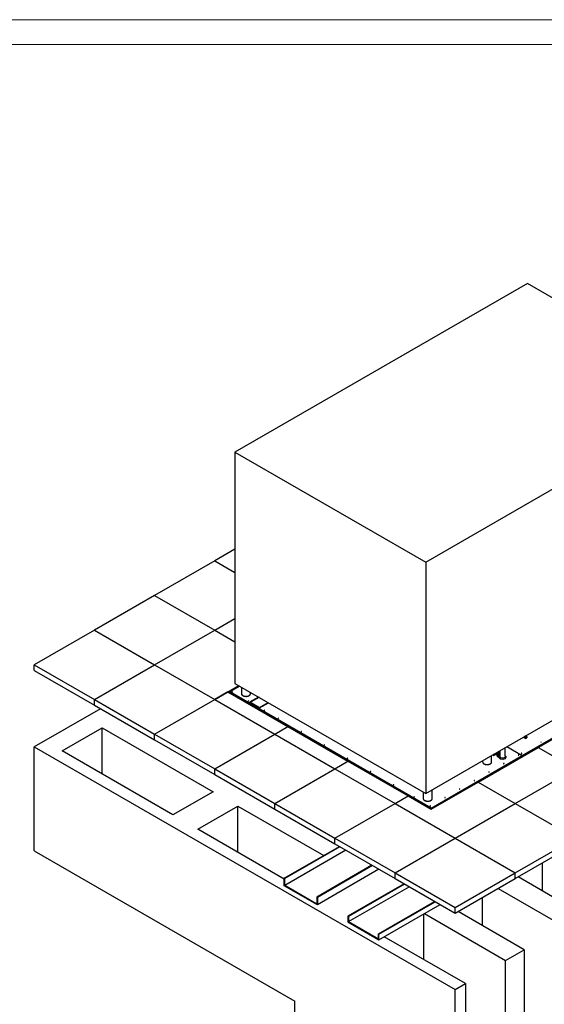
# Model space of a CAD drawing. Header units: millimetres. Extents: x 0 to 841, y 0 to 594.
# Tile 80 of 84: x 556 to 662, y 395 to 594. Entities that reach past the tile are written whole.
import ezdxf

# ---------------------------------------------------------------- set-up
doc = ezdxf.new("R2010")
doc.units = ezdxf.units.MM
doc.layers.add('TRAIT-FORT', color=4, linetype='Continuous', lineweight=25)

msp = doc.modelspace()

# ---------------------------------------------------------------- linework, layer by layer
at = {"color": 7, "linetype": 'Continuous', "lineweight": 18}
for p, q in [((841, 594), (0, 594)), ((836, 589), (5, 589))]:
    msp.add_line(p, q, dxfattribs=at)
at = {"layer": 'TRAIT-FORT', "color": 4, "linetype": 'Continuous', "lineweight": 25}
for p, q in [((658.72, 540.776), (599.731, 506.722)), ((697.204, 518.559), (658.72, 540.776)), ((638.215, 484.506), (697.204, 518.559)), ((599.731, 506.722), (638.215, 484.506)), ((599.731, 506.722), (599.731, 460.063)), ((599.731, 487.163), (595.656, 484.811)), ((595.656, 484.811), (583.534, 477.813)), ((595.656, 484.811), (599.731, 482.458)), ((638.215, 484.506), (638.215, 437.846)), ((583.534, 477.813), (571.412, 470.815)), ((583.534, 477.813), (595.656, 470.815)), ((595.656, 470.815), (599.731, 473.168)), ((638.215, 437.846), (697.204, 471.9)), ((571.412, 470.815), (559.29, 463.817)), ((571.412, 470.815), (583.534, 463.817)), ((583.534, 463.817), (595.656, 470.815)), ((595.656, 470.815), (599.731, 468.462)), ((559.29, 463.817), (571.412, 456.82)), ((559.29, 462.651), (559.29, 463.817)), ((571.412, 456.82), (583.534, 463.817)), ((583.534, 463.817), (595.656, 456.82)), ((559.29, 462.651), (571.412, 455.653)), ((595.656, 456.82), (600.502, 459.617)), ((600.71, 459.497), (598.689, 458.331)), ((599.731, 460.063), (638.215, 437.846)), ((601.062, 459.294), (601.062, 457.963)), ((598.28, 458.334), (595.656, 456.82)), ((598.28, 458.334), (610.401, 451.337)), ((598.689, 458.331), (598.689, 458.296)), ((639.297, 434.888), (598.689, 458.331)), ((598.689, 458.296), (639.297, 434.853)), ((598.689, 458.296), (598.689, 458.203)), ((598.689, 458.203), (639.297, 434.76)), ((599.29, 457.751), (599.381, 457.804)), ((600.508, 457.153), (600.508, 457.048)), ((604.508, 457.305), (602.69, 456.255)), ((602.72, 456.237), (604.538, 457.287)), ((602.78, 456.202), (604.599, 457.252)), ((602.876, 457.963), (602.876, 458.247)), ((604.619, 457.241), (602.892, 456.243)), ((604.326, 457.095), (604.346, 457.083)), ((604.413, 457.122), (604.393, 457.133)), ((657.684, 445.503), (677.883, 457.163)), ((657.684, 445.468), (677.883, 457.128)), ((571.412, 455.653), (571.412, 456.82)), ((571.412, 456.82), (583.534, 449.822)), ((571.412, 455.653), (583.534, 448.655)), ((583.534, 449.822), (595.656, 456.82)), ((595.656, 456.82), (607.777, 449.822)), ((602.69, 456.255), (604.71, 455.089)), ((602.892, 456.243), (602.892, 456.138)), ((602.892, 456.243), (604.71, 455.194)), ((603.033, 456.348), (603.053, 456.337)), ((604.71, 455.194), (606.438, 456.191)), ((604.71, 455.089), (606.528, 456.139)), ((604.71, 455.194), (604.71, 455.089)), ((606.528, 456.139), (606.528, 456.138)), ((572.626, 454.952), (559.29, 447.253)), ((660.917, 447.136), (673.039, 454.134)), ((564.897, 446.419), (572.978, 451.085)), ((572.978, 451.085), (595.322, 438.185)), ((572.978, 441.754), (572.978, 451.085)), ((607.777, 449.822), (610.401, 451.337)), ((610.401, 451.337), (622.523, 444.339)), ((583.534, 448.655), (583.534, 449.822)), ((583.534, 449.822), (595.656, 442.824)), ((595.656, 442.824), (607.777, 449.822)), ((607.777, 449.822), (619.899, 442.824)), ((657.871, 449.193), (657.871, 449.192)), ((657.871, 449.192), (658.33, 448.927)), ((658.072, 449.31), (658.33, 449.161)), ((658.224, 449.329), (658.224, 449.384)), ((658.254, 449.264), (658.224, 449.329)), ((658.254, 449.264), (658.254, 449.32)), ((658.254, 449.264), (658.366, 449.247)), ((658.33, 449.161), (658.592, 449.312)), ((658.33, 449.161), (658.33, 448.927)), ((658.592, 449.312), (658.337, 449.462)), ((658.366, 449.247), (658.366, 449.303)), ((658.448, 449.294), (658.366, 449.247)), ((658.448, 449.294), (658.448, 449.35)), ((658.592, 449.312), (658.592, 449.078)), ((559.29, 447.253), (644.143, 398.269)), ((559.29, 426.256), (559.29, 447.253)), ((583.534, 448.655), (595.656, 441.657)), ((639.297, 434.853), (662.125, 448.031)), ((639.297, 434.76), (662.125, 447.938)), ((648.795, 440.138), (660.917, 447.136)), ((654.259, 445.28), (654.259, 447.108)), ((654.577, 447.292), (657.68, 445.5)), ((654.581, 447.294), (657.684, 445.503)), ((658.33, 448.927), (658.592, 449.078)), ((660.917, 447.136), (668.387, 442.824)), ((662.125, 447.938), (662.125, 448.031)), ((662.127, 447.939), (662.125, 447.94)), ((587.241, 433.52), (564.897, 446.419)), ((639.297, 434.888), (657.68, 445.5)), ((639.297, 434.853), (657.68, 445.466)), ((651.507, 444.189), (651.507, 445.52)), ((651.703, 445.633), (651.808, 445.536)), ((651.808, 445.693), (651.808, 445.536)), ((651.887, 445.739), (651.887, 445.515)), ((651.887, 445.515), (652.146, 445.608)), ((651.928, 445.763), (652.146, 445.841)), ((652.146, 445.841), (652.602, 446.004)), ((652.146, 445.608), (652.602, 445.771)), ((652.798, 445.743), (652.581, 445.666)), ((653.292, 445.004), (652.581, 445.666)), ((652.581, 445.666), (652.581, 445.432)), ((653.292, 444.771), (652.581, 445.432)), ((652.608, 446.006), (652.602, 446.004)), ((652.602, 446.004), (652.602, 445.771)), ((652.608, 445.773), (652.602, 445.771)), ((652.608, 446.006), (653.088, 446.179)), ((652.608, 445.773), (653.088, 445.945)), ((652.798, 445.743), (653.18, 445.388)), ((653.094, 446.181), (653.088, 446.179)), ((653.088, 446.179), (653.088, 445.945)), ((653.094, 445.947), (653.088, 445.945)), ((653.18, 446.212), (653.094, 446.181)), ((653.18, 445.978), (653.094, 445.947)), ((653.18, 446.485), (653.18, 445.28)), ((654.341, 445.38), (654.224, 445.091)), ((654.341, 445.147), (654.224, 444.858)), ((654.259, 445.455), (654.341, 445.38)), ((654.341, 445.38), (654.341, 445.147)), ((657.68, 445.466), (657.68, 445.5)), ((657.684, 445.468), (657.68, 445.47)), ((657.684, 445.468), (657.684, 445.503)), ((660.511, 447.006), (660.511, 446.901)), ((619.899, 442.824), (622.523, 444.339)), ((622.523, 444.339), (634.645, 437.341)), ((649.693, 444.473), (649.693, 444.189)), ((653.792, 444.937), (653.292, 445.004)), ((653.292, 445.004), (653.292, 444.771)), ((653.792, 444.703), (653.292, 444.771)), ((654.224, 445.091), (653.792, 444.937)), ((653.792, 444.937), (653.792, 444.703)), ((654.224, 444.858), (653.792, 444.703)), ((654.224, 445.091), (654.224, 444.858)), ((595.656, 441.657), (595.656, 442.824)), ((595.656, 442.824), (607.777, 435.826)), ((595.656, 441.657), (607.777, 434.66)), ((607.777, 435.826), (619.899, 442.824)), ((619.899, 442.824), (632.021, 435.826)), ((656.265, 435.826), (668.387, 442.824)), ((639.297, 434.655), (648.795, 440.138)), ((648.795, 440.138), (656.265, 435.826)), ((595.322, 438.185), (587.241, 433.52)), ((632.021, 435.826), (634.645, 437.341)), ((634.645, 437.341), (639.297, 434.655)), ((637.712, 438.137), (637.712, 436.806)), ((639.526, 436.806), (639.526, 438.603)), ((592.272, 430.616), (600.353, 435.281)), ((600.353, 435.281), (617.636, 425.304)), ((600.353, 425.951), (600.353, 435.281)), ((607.777, 434.66), (607.777, 435.826)), ((607.777, 435.826), (619.899, 428.828)), ((619.899, 428.828), (632.021, 435.826)), ((632.021, 435.826), (644.143, 428.828)), ((644.143, 428.828), (656.265, 435.826)), ((656.265, 435.826), (668.387, 428.828)), ((607.777, 434.66), (619.899, 427.662)), ((638.691, 435.005), (638.691, 435.11)), ((639.297, 434.853), (639.297, 434.888)), ((639.297, 434.76), (639.297, 434.853)), ((609.697, 420.557), (592.272, 430.616)), ((619.899, 427.662), (619.899, 428.828)), ((619.899, 428.828), (632.021, 421.831)), ((619.899, 427.662), (632.021, 420.664)), ((632.021, 421.831), (644.143, 428.828)), ((644.143, 428.828), (656.265, 421.831)), ((656.265, 421.831), (668.387, 428.828)), ((656.265, 420.664), (668.387, 427.662)), ((559.29, 426.256), (611.808, 395.939)), ((609.697, 420.72), (620.81, 427.136)), ((620.911, 427.078), (609.798, 420.662)), ((622.124, 426.378), (609.798, 419.262)), ((627.376, 423.346), (616.263, 416.93)), ((627.477, 423.287), (616.364, 416.872)), ((661.77, 418.137), (661.77, 423.842)), ((628.791, 422.529), (616.364, 415.355)), ((632.021, 420.664), (632.021, 421.831)), ((632.021, 421.831), (644.143, 414.833)), ((644.143, 414.833), (656.265, 421.831)), ((656.265, 420.664), (656.265, 421.831)), ((609.697, 419.204), (609.697, 420.72)), ((609.798, 420.662), (609.697, 420.72)), ((609.798, 419.262), (609.798, 420.662)), ((633.841, 419.613), (622.526, 413.081)), ((633.942, 419.555), (622.627, 413.023)), ((632.021, 420.664), (644.143, 413.666)), ((644.143, 413.666), (656.265, 420.664)), ((670.165, 413.291), (656.828, 420.99)), ((616.364, 415.355), (609.697, 419.204)), ((616.263, 415.53), (609.798, 419.262)), ((622.627, 411.973), (634.851, 419.03)), ((652.808, 418.669), (666.144, 410.97)), ((616.263, 416.93), (616.263, 415.53)), ((616.364, 416.872), (616.263, 416.93)), ((616.364, 416.872), (616.364, 415.355)), ((628.688, 409.524), (640.003, 416.056)), ((628.789, 409.466), (640.104, 415.998)), ((628.789, 408.299), (641.114, 415.415)), ((649.669, 411.151), (649.669, 416.856)), ((637.83, 404.316), (637.83, 413.518)), ((637.941, 413.582), (654.305, 404.135)), ((644.143, 413.666), (644.143, 414.833)), ((658.063, 406.305), (644.727, 414.003)), ((622.526, 413.081), (622.526, 411.915)), ((622.627, 413.023), (622.526, 413.081)), ((622.526, 411.915), (628.789, 408.299)), ((622.627, 413.023), (622.627, 411.973)), ((622.627, 411.973), (628.688, 408.474)), ((628.688, 408.474), (628.688, 409.524)), ((628.789, 409.466), (628.688, 409.524)), ((628.789, 408.299), (628.789, 409.466)), ((646.224, 399.47), (629.859, 408.917)), ((654.305, 404.135), (658.063, 406.305)), ((658.063, 406.305), (658.063, 385.308)), ((654.305, 383.139), (654.305, 404.135)), ((644.143, 398.269), (646.224, 399.47)), ((646.224, 399.47), (646.224, 378.473)), ((644.143, 377.272), (644.143, 398.269)), ((611.808, 381.941), (611.808, 395.939))]:
    msp.add_line(p, q, dxfattribs=at)
at = {"layer": 'TRAIT-FORT', "color": 4, "linetype": 'Continuous', "lineweight": 25, "flags": 128}
for points in [[(599.229, 458.323), (599.239, 458.332), (599.243, 458.343), (599.239, 458.353), (599.229, 458.362), (599.213, 458.369), (599.194, 458.371), (599.176, 458.369), (599.16, 458.362), (599.15, 458.353), (599.146, 458.343), (599.15, 458.332), (599.16, 458.323), (599.176, 458.317), (599.194, 458.315), (599.213, 458.317), (599.229, 458.323)], [(601.062, 457.969), (601.064, 457.928), (601.076, 457.873), (601.097, 457.818), (601.129, 457.766), (601.17, 457.715), (601.22, 457.668), (601.279, 457.623), (601.345, 457.583), (601.419, 457.547), (601.498, 457.515), (601.583, 457.489), (601.673, 457.468), (601.766, 457.453), (601.861, 457.443), (601.957, 457.439), (602.054, 457.442), (602.149, 457.45), (602.243, 457.464), (602.333, 457.483), (602.419, 457.508), (602.501, 457.538), (602.576, 457.573), (602.644, 457.613), (602.705, 457.656), (602.757, 457.703), (602.8, 457.753), (602.834, 457.805), (602.858, 457.859), (602.872, 457.914), (602.876, 457.969)], [(601.062, 457.963), (601.062, 457.956), (601.069, 457.9), (601.085, 457.845), (601.112, 457.792), (601.148, 457.74), (601.194, 457.691), (601.248, 457.645), (601.311, 457.603), (601.381, 457.564), (601.458, 457.53), (601.54, 457.502), (601.628, 457.478), (601.719, 457.46), (601.813, 457.447), (601.909, 457.44), (602.005, 457.44), (602.102, 457.445), (602.196, 457.456), (602.288, 457.473), (602.377, 457.495), (602.461, 457.523), (602.539, 457.555), (602.611, 457.593)], [(602.611, 457.593), (602.675, 457.634), (602.732, 457.679), (602.78, 457.728), (602.818, 457.779), (602.847, 457.832), (602.867, 457.887), (602.876, 457.942), (602.876, 457.963)], [(602.461, 456.457), (602.472, 456.466), (602.475, 456.477), (602.472, 456.487), (602.461, 456.496), (602.445, 456.502), (602.427, 456.505), (602.408, 456.502), (602.393, 456.496), (602.382, 456.487), (602.378, 456.477), (602.382, 456.466), (602.393, 456.457), (602.408, 456.451), (602.427, 456.449), (602.445, 456.451), (602.461, 456.457)], [(605.694, 454.591), (605.704, 454.6), (605.708, 454.61), (605.704, 454.621), (605.694, 454.63), (605.678, 454.636), (605.659, 454.639), (605.641, 454.636), (605.625, 454.63), (605.615, 454.621), (605.611, 454.61), (605.615, 454.6), (605.625, 454.591), (605.641, 454.585), (605.659, 454.582), (605.678, 454.585), (605.694, 454.591)], [(608.522, 452.958), (608.533, 452.967), (608.536, 452.978), (608.533, 452.988), (608.522, 452.998), (608.506, 453.004), (608.488, 453.006), (608.469, 453.004), (608.453, 452.998), (608.443, 452.988), (608.439, 452.978), (608.443, 452.967), (608.453, 452.958), (608.469, 452.952), (608.488, 452.95), (608.506, 452.952), (608.522, 452.958)], [(613.169, 450.275), (613.179, 450.284), (613.183, 450.295), (613.179, 450.306), (613.169, 450.315), (613.153, 450.321), (613.135, 450.323), (613.116, 450.321), (613.1, 450.315), (613.09, 450.306), (613.086, 450.295), (613.09, 450.284), (613.1, 450.275), (613.116, 450.269), (613.135, 450.267), (613.153, 450.269), (613.169, 450.275)], [(658.403, 449.338), (658.421, 449.353), (658.43, 449.37), (658.429, 449.388), (658.418, 449.405), (658.397, 449.419), (658.371, 449.428), (658.34, 449.432), (658.309, 449.429), (658.281, 449.421), (658.259, 449.409), (658.245, 449.392), (658.241, 449.374), (658.247, 449.357), (658.264, 449.341), (658.287, 449.33), (658.316, 449.323), (658.348, 449.322), (658.378, 449.327), (658.403, 449.338)], [(617.816, 447.593), (617.826, 447.602), (617.83, 447.613), (617.826, 447.623), (617.816, 447.633), (617.8, 447.639), (617.781, 447.641), (617.763, 447.639), (617.747, 447.633), (617.736, 447.623), (617.733, 447.613), (617.736, 447.602), (617.747, 447.593), (617.763, 447.587), (617.781, 447.585), (617.8, 447.587), (617.816, 447.593)], [(661.496, 448.177), (661.506, 448.186), (661.51, 448.197), (661.506, 448.207), (661.496, 448.216), (661.48, 448.222), (661.461, 448.225), (661.443, 448.222), (661.427, 448.216), (661.416, 448.207), (661.413, 448.197), (661.416, 448.186), (661.427, 448.177), (661.443, 448.171), (661.461, 448.168), (661.48, 448.171), (661.496, 448.177)], [(656.967, 445.562), (656.977, 445.571), (656.981, 445.582), (656.977, 445.593), (656.967, 445.602), (656.951, 445.608), (656.933, 445.61), (656.914, 445.608), (656.898, 445.602), (656.888, 445.593), (656.884, 445.582), (656.888, 445.571), (656.898, 445.562), (656.914, 445.556), (656.933, 445.554), (656.951, 445.556), (656.967, 445.562)], [(657.577, 445.915), (657.588, 445.924), (657.591, 445.934), (657.588, 445.945), (657.577, 445.954), (657.561, 445.96), (657.543, 445.962), (657.524, 445.96), (657.508, 445.954), (657.498, 445.945), (657.494, 445.934), (657.498, 445.924), (657.508, 445.915), (657.524, 445.908), (657.543, 445.906), (657.561, 445.908), (657.577, 445.915)], [(622.462, 444.91), (622.473, 444.919), (622.476, 444.93), (622.473, 444.941), (622.462, 444.95), (622.447, 444.956), (622.428, 444.958), (622.409, 444.956), (622.394, 444.95), (622.383, 444.941), (622.379, 444.93), (622.383, 444.919), (622.394, 444.91), (622.409, 444.904), (622.428, 444.902), (622.447, 444.904), (622.462, 444.91)], [(649.693, 444.189), (649.693, 444.182), (649.7, 444.126), (649.716, 444.071), (649.743, 444.018), (649.779, 443.966), (649.825, 443.917), (649.88, 443.871), (649.942, 443.829), (650.012, 443.79), (650.089, 443.756), (650.171, 443.727), (650.259, 443.704), (650.35, 443.686), (650.444, 443.673), (650.54, 443.666), (650.637, 443.666), (650.733, 443.671), (650.827, 443.682), (650.919, 443.699), (651.008, 443.721), (651.092, 443.749), (651.17, 443.781), (651.242, 443.819)], [(650.147, 443.735), (650.218, 443.714), (650.308, 443.693), (650.4, 443.678), (650.495, 443.668), (650.592, 443.664), (650.688, 443.666), (650.784, 443.675), (650.877, 443.689), (650.968, 443.708), (651.054, 443.733), (651.135, 443.763), (651.21, 443.798), (651.279, 443.838), (651.339, 443.881), (651.391, 443.928), (651.435, 443.978), (651.469, 444.03), (651.493, 444.084), (651.507, 444.139), (651.511, 444.195), (651.507, 444.234)], [(651.242, 443.819), (651.306, 443.86), (651.363, 443.905), (651.411, 443.954), (651.45, 444.005), (651.479, 444.058), (651.498, 444.112), (651.507, 444.168), (651.507, 444.189)], [(653.997, 443.848), (654.008, 443.857), (654.012, 443.868), (654.008, 443.879), (653.997, 443.888), (653.982, 443.894), (653.963, 443.896), (653.945, 443.894), (653.929, 443.888), (653.918, 443.879), (653.915, 443.868), (653.918, 443.857), (653.929, 443.848), (653.945, 443.842), (653.963, 443.84), (653.982, 443.842), (653.997, 443.848)], [(627.109, 442.228), (627.119, 442.237), (627.123, 442.248), (627.119, 442.258), (627.109, 442.268), (627.093, 442.274), (627.075, 442.276), (627.056, 442.274), (627.04, 442.268), (627.03, 442.258), (627.026, 442.248), (627.03, 442.237), (627.04, 442.228), (627.056, 442.222), (627.075, 442.22), (627.093, 442.222), (627.109, 442.228)], [(651.028, 442.134), (651.038, 442.143), (651.042, 442.154), (651.038, 442.164), (651.028, 442.173), (651.012, 442.18), (650.994, 442.182), (650.975, 442.18), (650.959, 442.173), (650.949, 442.164), (650.945, 442.154), (650.949, 442.143), (650.959, 442.134), (650.975, 442.128), (650.994, 442.126), (651.012, 442.128), (651.028, 442.134)], [(631.756, 439.545), (631.766, 439.555), (631.77, 439.565), (631.766, 439.576), (631.756, 439.585), (631.74, 439.591), (631.721, 439.593), (631.703, 439.591), (631.687, 439.585), (631.676, 439.576), (631.673, 439.565), (631.676, 439.555), (631.687, 439.545), (631.703, 439.539), (631.721, 439.537), (631.74, 439.539), (631.756, 439.545)], [(648.058, 440.42), (648.069, 440.429), (648.073, 440.439), (648.069, 440.45), (648.058, 440.459), (648.043, 440.465), (648.024, 440.467), (648.006, 440.465), (647.99, 440.459), (647.979, 440.45), (647.976, 440.439), (647.979, 440.429), (647.99, 440.42), (648.006, 440.413), (648.024, 440.411), (648.043, 440.413), (648.058, 440.42)], [(635.917, 437.143), (635.928, 437.152), (635.932, 437.163), (635.928, 437.173), (635.917, 437.183), (635.902, 437.189), (635.883, 437.191), (635.865, 437.189), (635.849, 437.183), (635.838, 437.173), (635.835, 437.163), (635.838, 437.152), (635.849, 437.143), (635.865, 437.137), (635.883, 437.135), (635.902, 437.137), (635.917, 437.143)], [(645.089, 438.705), (645.099, 438.714), (645.103, 438.725), (645.099, 438.736), (645.089, 438.745), (645.073, 438.751), (645.055, 438.753), (645.036, 438.751), (645.02, 438.745), (645.01, 438.736), (645.006, 438.725), (645.01, 438.714), (645.02, 438.705), (645.036, 438.699), (645.055, 438.697), (645.073, 438.699), (645.089, 438.705)], [(637.712, 436.806), (637.712, 436.799), (637.718, 436.743), (637.735, 436.688), (637.762, 436.634), (637.798, 436.583), (637.844, 436.534), (637.898, 436.488), (637.961, 436.445), (638.031, 436.407), (638.107, 436.373), (638.19, 436.344), (638.277, 436.32), (638.369, 436.302), (638.463, 436.29), (638.559, 436.283), (638.655, 436.282), (638.751, 436.287), (638.846, 436.299), (638.938, 436.315), (639.026, 436.338), (639.11, 436.365), (639.189, 436.398), (639.26, 436.435)], [(637.904, 436.484), (637.931, 436.464), (637.997, 436.424), (638.071, 436.388), (638.151, 436.356), (638.236, 436.33), (638.325, 436.309), (638.418, 436.294), (638.513, 436.284), (638.609, 436.28), (638.706, 436.283), (638.801, 436.291), (638.895, 436.305), (638.985, 436.324), (639.072, 436.349), (639.153, 436.38), (639.228, 436.415), (639.296, 436.454), (639.357, 436.497), (639.409, 436.544), (639.453, 436.594), (639.486, 436.646), (639.511, 436.7), (639.525, 436.755), (639.529, 436.811), (639.526, 436.844)], [(639.15, 435.277), (639.16, 435.286), (639.164, 435.297), (639.16, 435.307), (639.15, 435.316), (639.134, 435.323), (639.116, 435.325), (639.097, 435.323), (639.081, 435.316), (639.071, 435.307), (639.067, 435.297), (639.071, 435.286), (639.081, 435.277), (639.097, 435.271), (639.116, 435.269), (639.134, 435.271), (639.15, 435.277)], [(639.26, 436.435), (639.325, 436.477), (639.381, 436.522), (639.429, 436.57), (639.468, 436.621), (639.497, 436.674), (639.516, 436.729), (639.525, 436.785), (639.526, 436.806)], [(642.119, 436.991), (642.13, 437), (642.134, 437.011), (642.13, 437.022), (642.119, 437.031), (642.104, 437.037), (642.085, 437.039), (642.067, 437.037), (642.051, 437.031), (642.04, 437.022), (642.037, 437.011), (642.04, 437), (642.051, 436.991), (642.067, 436.985), (642.085, 436.983), (642.104, 436.985), (642.119, 436.991)]]:
    msp.add_lwpolyline(points, dxfattribs=at)
at = {"layer": 'TRAIT-FORT', "color": 4, "linetype": 'Continuous', "lineweight": 25}
for centre, start, end in [((599.194, 458.268), 56.60537, 123.39463), ((602.427, 456.402), 56.60537, 123.39463), ((605.659, 454.535), 56.60537, 123.39463), ((608.488, 452.903), 56.60536, 123.39464), ((613.135, 450.22), 56.60537, 123.39463), ((617.781, 447.538), 56.60537, 123.39463), ((661.461, 448.121), 56.60537, 123.39463), ((656.933, 445.507), 56.60537, 123.39463), ((657.543, 445.859), 56.60537, 123.39463), ((622.428, 444.855), 56.60537, 123.39463), ((653.963, 443.793), 56.60537, 123.39463), ((627.075, 442.173), 56.60538, 123.39462), ((650.994, 442.079), 56.60537, 123.39463), ((631.721, 439.49), 56.60537, 123.39463), ((648.024, 440.364), 56.60537, 123.39463), ((645.055, 438.65), 56.60536, 123.39464), ((635.883, 437.088), 56.60537, 123.39463), ((639.116, 435.222), 56.60537, 123.39463), ((642.085, 436.936), 56.60537, 123.39463)]:
    msp.add_arc(centre, 0.069, start, end, dxfattribs=at)
msp.add_ellipse((651.849, 445.55), major_axis=(0.0548, -0.0211), ratio=0.5880663, start_param=4.114457, end_param=5.6852533, dxfattribs=at)
for points, knots in [([(658.306, 449.431), (658.296, 449.428), (658.272, 449.421), (658.244, 449.401), (658.227, 449.387), (658.224, 449.384)], [0, 0, 0, 0, 0.385302, 0.8952516, 1, 1, 1, 1]), ([(658.254, 449.32), (658.249, 449.335), (658.239, 449.364), (658.229, 449.378), (658.224, 449.384)], [0, 0, 0, 0, 0.5347033, 1, 1, 1, 1]), ([(658.254, 449.32), (658.274, 449.321), (658.312, 449.322), (658.349, 449.309), (658.366, 449.303)], [0, 0, 0, 0, 0.5347033, 1, 1, 1, 1]), ([(658.418, 449.414), (658.398, 449.421), (658.36, 449.434), (658.323, 449.432), (658.306, 449.431)], [0, 0, 0, 0, 0.5347033, 1, 1, 1, 1]), ([(658.448, 449.35), (658.437, 449.347), (658.413, 449.34), (658.385, 449.32), (658.369, 449.305), (658.366, 449.303)], [0, 0, 0, 0, 0.385302, 0.8952516, 1, 1, 1, 1]), ([(658.418, 449.414), (658.423, 449.407), (658.433, 449.392), (658.443, 449.363), (658.448, 449.35)], [0, 0, 0, 0, 0.5347033, 1, 1, 1, 1])]:
    msp.add_open_spline(points, degree=3, knots=knots, dxfattribs=at)

doc.saveas('drawing.dxf')
